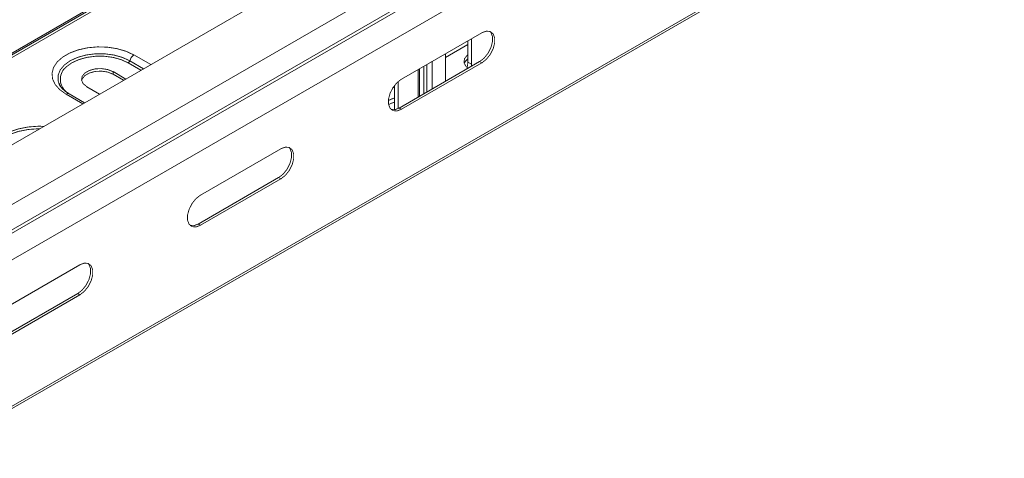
# Model space of a CAD drawing. Header units: millimetres. Extents: x 274 to 1864, y -1378 to 533.
# Tile 19 of 32: x 384 to 557, y 43 to 120. Entities that reach past the tile are written whole.
import ezdxf

# ---------------------------------------------------------------- set-up
doc = ezdxf.new("R2010")
doc.units = ezdxf.units.MM
doc.linetypes.add('K5LT32768', pattern=[0])
doc.linetypes.add('K5LT32769', pattern=[0])

msp = doc.modelspace()

# ---------------------------------------------------------------- linework, layer by layer
at = {"color": 7, "linetype": 'K5LT32768', "lineweight": 15}
for p, q in [((551.11, 195.6), (361.61, 86.2)), ((366.36, 78.46), (555.86, 187.86)), ((313.59, 74.63), (503.09, 184.03)), ((314.4, 74.8), (503.9, 184.2)), ((315.12, 74.73), (504.63, 184.12)), ((366.48, 74.05), (555.99, 183.45)), ((366.73, 73.62), (556.23, 183.01)), ((367.89, 69.57), (557.4, 178.97)), ((367.65, 43.26), (557.15, 152.66)), ((367.89, 43.81), (557.4, 153.21)), ((465.47, 118.15), (451.33, 109.99)), ((463.04, 116.09), (459.08, 113.81)), ((463.04, 116.74), (463.04, 112.97)), ((463.67, 117.11), (463.67, 112.6)), ((459.08, 109.95), (459.08, 114.46)), ((465.09, 113.07), (450.94, 104.9)), ((451.33, 104.68), (465.47, 112.84)), ((463.67, 112.6), (463.04, 112.97)), ((463.67, 112.6), (463.65, 112.24)), ((465.09, 113.07), (465.47, 112.84)), ((402.85, 110.01), (400.6, 111.31)), ((400.6, 110.86), (400.6, 111.31)), ((400.6, 110.86), (402.46, 109.79)), ((454.51, 106.96), (454.51, 111.82)), ((450.77, 104.81), (450.77, 109.58)), ((459.1, 109.61), (459.08, 109.95)), ((395.61, 105.83), (392.88, 107.41)), ((396, 108.66), (398.25, 107.36)), ((450.13, 108.64), (449.83, 108.47)), ((450.13, 104.61), (450.13, 108.9)), ((450.94, 104.9), (451.33, 104.68)), ((430.12, 97.74), (415.98, 89.58)), ((429.73, 92.66), (415.59, 84.49)), ((415.98, 84.27), (430.12, 92.43)), ((429.73, 92.66), (430.12, 92.43)), ((415.59, 84.49), (415.98, 84.27)), ((394.76, 77.33), (380.62, 69.17)), ((394.38, 72.25), (380.23, 64.08)), ((380.62, 63.86), (394.76, 72.02)), ((394.38, 72.25), (394.76, 72.02))]:
    msp.add_line(p, q, dxfattribs=at)
at = {"color": 8, "linetype": 'K5LT32769', "lineweight": 15, "true_color": 0x808080}
for p, q in [((405.52, 111.55), (403.27, 112.85)), ((403.54, 113.23), (405.98, 111.82)), ((404.27, 114.25), (407.23, 112.54)), ((456.77, 113.13), (456.77, 108.27)), ((454.31, 106.84), (454.31, 111.7)), ((455.29, 107.41), (455.29, 112.27)), ((455.83, 107.73), (455.83, 112.58)), ((395.29, 105.65), (392.33, 107.35))]:
    msp.add_line(p, q, dxfattribs=at)
at = {"color": 7, "linetype": 'K5LT32768', "const_width": 0.15}
for points in [[(466.89, 118.4), (467.08, 118.2), (467.35, 117.49), (467.35, 116.57), (467.08, 115.54), (466.56, 114.54), (465.87, 113.68), (465.09, 113.07)], [(465.47, 112.84), (466.26, 113.46), (466.95, 114.32), (467.47, 115.32), (467.74, 116.34), (467.74, 117.26), (467.47, 117.97), (466.95, 118.38), (466.26, 118.44), (465.47, 118.15)], [(392.33, 107.35), (391.22, 108.15), (390.42, 109.05), (389.96, 110.04), (389.87, 111.06), (390.14, 112.06), (390.77, 113.01), (391.74, 113.87), (392.98, 114.59), (394.47, 115.14), (396.11, 115.51), (397.86, 115.67), (399.62, 115.62), (401.33, 115.35), (402.9, 114.89), (404.27, 114.25)], [(463.04, 114.28), (462.91, 114.19), (462.44, 113.6), (462.34, 112.95), (462.63, 112.32), (462.91, 112.04)], [(403.27, 112.85), (402.04, 113.42), (400.62, 113.82), (399.09, 114.02), (397.51, 114.02), (395.98, 113.82), (394.56, 113.42), (393.33, 112.85), (392.35, 112.14), (391.98, 111.76)], [(463.04, 112.97), (462.9, 111.98), (462.83, 111.77)], [(400.6, 111.31), (399.67, 111.68), (398.58, 111.85), (397.46, 111.8), (396.44, 111.52), (395.64, 111.06), (395.16, 110.47), (395.06, 109.82), (395.35, 109.19), (396, 108.66)], [(395.07, 109.76), (395.16, 110.02), (395.64, 110.61), (396.44, 111.07), (397.46, 111.35), (398.58, 111.4), (399.67, 111.24), (400.6, 110.86)], [(451.33, 109.99), (450.55, 109.37), (449.86, 108.51), (449.34, 107.51), (449.07, 106.49), (449.07, 105.57), (449.34, 104.86), (449.86, 104.45), (450.55, 104.39), (451.33, 104.68)], [(450.13, 106.67), (449.57, 106.48), (449.04, 106.22)], [(450.13, 105.93), (449.57, 105.75), (449.08, 105.51)], [(450.94, 104.9), (450.16, 104.61), (449.53, 104.65)], [(387.69, 101.26), (387.47, 101.26), (385.66, 101.13), (383.94, 100.79), (382.37, 100.25), (381.02, 99.55), (379.94, 98.7), (379.18, 97.74), (378.77, 96.72), (378.7, 96.29)], [(388.44, 101.69), (387.47, 101.71), (385.66, 101.57), (383.94, 101.23), (382.37, 100.7), (381.02, 100), (379.94, 99.15), (379.18, 98.19), (378.77, 97.17), (378.72, 96.12), (378.72, 96.08)], [(431.54, 97.99), (431.72, 97.79), (431.99, 97.08), (431.99, 96.16), (431.72, 95.13), (431.21, 94.13), (430.52, 93.27), (429.73, 92.66)], [(430.12, 92.43), (430.91, 93.05), (431.6, 93.91), (432.11, 94.91), (432.38, 95.93), (432.38, 96.85), (432.11, 97.56), (431.6, 97.97), (430.91, 98.03), (430.12, 97.74)], [(415.98, 89.58), (415.19, 88.96), (414.5, 88.1), (413.99, 87.1), (413.71, 86.08), (413.71, 85.16), (413.99, 84.45), (414.5, 84.04), (415.19, 83.98), (415.98, 84.27)], [(415.59, 84.49), (414.8, 84.2), (414.17, 84.24)], [(396.18, 77.58), (396.37, 77.38), (396.64, 76.67), (396.64, 75.75), (396.37, 74.72), (395.85, 73.72), (395.16, 72.86), (394.38, 72.25)], [(394.76, 72.02), (395.55, 72.64), (396.24, 73.5), (396.75, 74.5), (397.03, 75.52), (397.03, 76.44), (396.75, 77.15), (396.24, 77.56), (395.55, 77.62), (394.76, 77.33)]]:
    msp.add_lwpolyline(points, dxfattribs=at)
at = {"color": 8, "linetype": 'K5LT32769', "true_color": 0x808080, "const_width": 0.15}
msp.add_lwpolyline([(391.1, 109.18), (390.94, 109.72), (390.94, 110.68), (391.31, 111.61), (392.03, 112.48), (393.06, 113.23), (394.36, 113.82), (395.85, 114.24), (397.47, 114.45), (399.13, 114.45), (400.75, 114.24), (402.24, 113.82), (403.54, 113.23)], dxfattribs=at)
at = {"color": 7, "linetype": 'K5LT32768', "lineweight": 15}
for centre, radius, start, end in [((402.93, 113.38), 0.626, 302.9016, 345.7844), ((405.21, 112.8), 1.72, 122.9014, 165.7844), ((464, 112.11), 1.73, 123.7917, 158.4722)]:
    msp.add_arc(centre, radius, start, end, dxfattribs=at)
at = {"color": 8, "linetype": 'K5LT32769', "lineweight": 15, "true_color": 0x808080}
for centre, radius, start, end in [((394.16, 109.96), 2.83, 140.5782, 236.6636), ((392.65, 106.92), 0.541, 64.9711, 126.3414)]:
    msp.add_arc(centre, radius, start, end, dxfattribs=at)
at = {"color": 7, "linetype": 'K5LT32768', "lineweight": 15}
for points, knots in [([(391.08, 109.3), (391.1, 109.23), (391.14, 109.05), (391.26, 108.89), (391.35, 108.78)], [0, 0, 0, 0, 0.342152, 1, 1, 1, 1]), ([(392.88, 107.41), (392.71, 107.51), (392.22, 107.81), (391.62, 108.35), (391.23, 108.86), (391.15, 109.12), (391.13, 109.17)], [0, 0, 0, 0, 0.187391, 0.545113, 0.903088, 1, 1, 1, 1])]:
    msp.add_open_spline(points, degree=3, knots=knots, dxfattribs=at)

doc.saveas('drawing.dxf')
